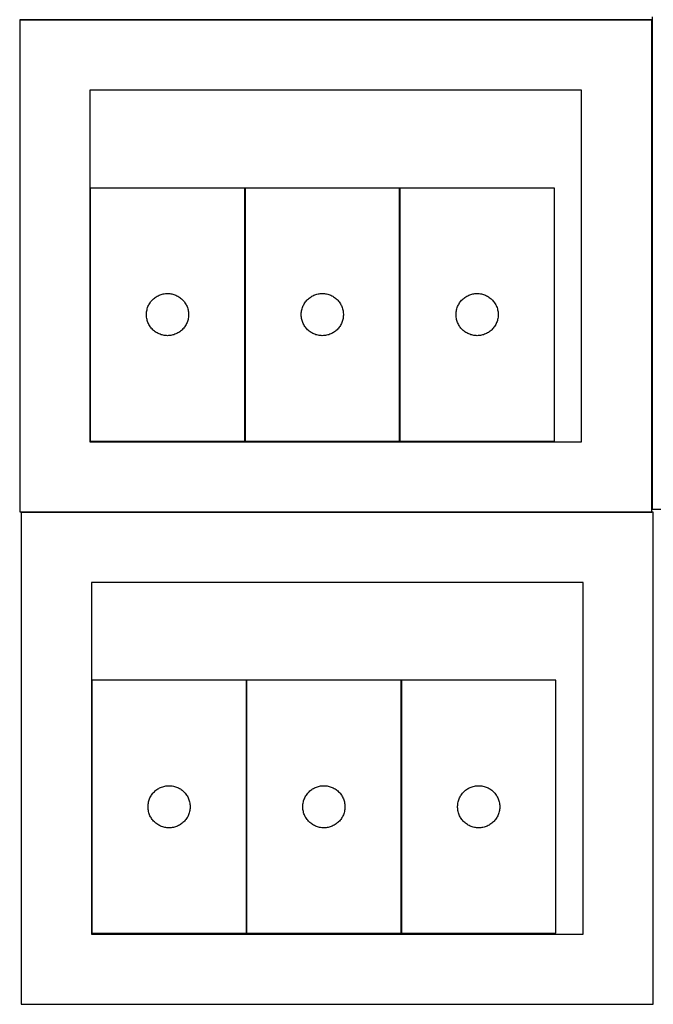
# Model space of a CAD drawing. Header units: millimetres. Extents: x 7 to 1493, y 7 to 2993.
# Tile 1 of 17: x 7 to 458, y 7 to 707. Entities that reach past the tile are written whole.
import ezdxf

# ---------------------------------------------------------------- set-up
doc = ezdxf.new("R2010")
doc.units = ezdxf.units.MM
doc.layers.add('COMMON', color=5, linetype='CONTINUOUS', true_color=0x0000ff)
doc.layers.add('CUT', color=7, linetype='CONTINUOUS', true_color=0x000000)

msp = doc.modelspace()

# ---------------------------------------------------------------- linework, layer by layer
at = {"layer": 'COMMON'}
for p, q in [((6.563065, 706.996762), (456.524735, 706.996762)), ((166.903193, 407.285631), (166.903193, 587.285631)), ((277.103193, 587.285631), (277.103193, 407.285631)), ((7.585281, 356.796761), (456.563065, 356.796761)), ((168.015813, 237.188997), (168.015813, 57.188997)), ((278.215814, 237.188997), (278.215814, 57.188997))]:
    msp.add_line(p, q, dxfattribs=at)
at = {"layer": 'CUT'}
for p, q in [((456.849381, 708.974116), (456.849381, 358.974116)), ((456.563065, 706.896762), (6.563065, 706.896762)), ((6.563065, 706.896762), (6.563065, 356.896762)), ((456.563065, 356.896762), (456.563065, 706.896762)), ((406.563065, 656.896762), (56.563065, 656.896762)), ((56.563065, 656.896762), (56.563065, 406.896762)), ((406.563065, 406.896762), (406.563065, 656.896762)), ((166.803192, 587.285631), (56.803192, 587.285631)), ((56.803192, 587.285631), (56.803192, 407.285631)), ((166.803192, 407.285631), (166.803192, 587.285631)), ((277.003193, 587.285631), (167.003193, 587.285631)), ((167.003193, 587.285631), (167.003193, 407.285631)), ((277.003193, 407.285631), (277.003193, 587.285631)), ((387.203194, 587.285631), (277.203194, 587.285631)), ((277.203194, 587.285631), (277.203194, 407.285631)), ((387.203194, 407.285631), (387.203194, 587.285631)), ((105.796384, 511.030385), (106.511911, 511.321383)), ((106.511911, 511.321383), (107.24147, 511.575162)), ((107.24147, 511.575162), (107.983125, 511.791047)), ((107.983125, 511.791047), (108.734911, 511.968466)), ((108.734911, 511.968466), (109.494833, 512.106949)), ((109.494833, 512.106949), (110.260877, 512.206129)), ((110.260877, 512.206129), (111.031011, 512.265742)), ((111.031011, 512.265742), (111.803192, 512.285631)), ((111.803192, 512.285631), (112.575373, 512.265742)), ((112.575373, 512.265742), (113.345507, 512.206129)), ((113.345507, 512.206129), (114.111551, 512.106949)), ((114.111551, 512.106949), (114.871473, 511.968466)), ((114.871473, 511.968466), (115.623259, 511.791047)), ((115.623259, 511.791047), (116.364915, 511.575162)), ((116.364915, 511.575162), (117.094473, 511.321383)), ((117.094473, 511.321383), (117.810001, 511.030385)), ((215.996385, 511.030385), (216.711912, 511.321383)), ((216.711912, 511.321383), (217.441471, 511.575162)), ((217.441471, 511.575162), (218.183126, 511.791047)), ((218.183126, 511.791047), (218.934912, 511.968466)), ((218.934912, 511.968466), (219.694834, 512.106949)), ((219.694834, 512.106949), (220.460878, 512.206129)), ((220.460878, 512.206129), (221.231012, 512.265742)), ((221.231012, 512.265742), (222.003193, 512.285631)), ((222.003193, 512.285631), (222.775374, 512.265742)), ((222.775374, 512.265742), (223.545508, 512.206129)), ((223.545508, 512.206129), (224.311552, 512.106949)), ((224.311552, 512.106949), (225.071474, 511.968466)), ((225.071474, 511.968466), (225.82326, 511.791047)), ((225.82326, 511.791047), (226.564916, 511.575162)), ((226.564916, 511.575162), (227.294474, 511.321383)), ((227.294474, 511.321383), (228.010002, 511.030385)), ((326.196386, 511.030385), (326.911913, 511.321383)), ((326.911913, 511.321383), (327.641472, 511.575162)), ((327.641472, 511.575162), (328.383127, 511.791047)), ((328.383127, 511.791047), (329.134913, 511.968466)), ((329.134913, 511.968466), (329.894835, 512.106949)), ((329.894835, 512.106949), (330.660879, 512.206129)), ((330.660879, 512.206129), (331.431013, 512.265742)), ((331.431013, 512.265742), (332.203194, 512.285631)), ((332.203194, 512.285631), (332.975375, 512.265742)), ((332.975375, 512.265742), (333.745509, 512.206129)), ((333.745509, 512.206129), (334.511553, 512.106949)), ((334.511553, 512.106949), (335.271475, 511.968466)), ((335.271475, 511.968466), (336.023261, 511.791047)), ((336.023261, 511.791047), (336.764917, 511.575162)), ((336.764917, 511.575162), (337.494475, 511.321383)), ((337.494475, 511.321383), (338.210003, 511.030385)), ((98.217658, 503.644347), (98.56301, 504.335282)), ((98.56301, 504.335282), (98.943473, 505.007523)), ((98.943473, 505.007523), (99.358037, 505.659287)), ((99.358037, 505.659287), (99.805603, 506.288845)), ((99.805603, 506.288845), (100.284985, 506.894529)), ((100.284985, 506.894529), (100.794912, 507.474731)), ((100.794912, 507.474731), (101.33403, 508.027914)), ((101.33403, 508.027914), (101.90091, 508.55261)), ((101.90091, 508.55261), (102.49405, 509.047428)), ((102.49405, 509.047428), (103.111876, 509.511056)), ((103.111876, 509.511056), (103.752749, 509.942264)), ((103.752749, 509.942264), (104.414971, 510.33991)), ((104.414971, 510.33991), (105.096785, 510.702937)), ((105.096785, 510.702937), (105.796384, 511.030385)), ((117.810001, 511.030385), (118.509599, 510.702937)), ((118.509599, 510.702937), (119.191413, 510.33991)), ((119.191413, 510.33991), (119.853635, 509.942264)), ((119.853635, 509.942264), (120.494509, 509.511056)), ((120.494509, 509.511056), (121.112334, 509.047428)), ((121.112334, 509.047428), (121.705474, 508.55261)), ((121.705474, 508.55261), (122.272354, 508.027914)), ((122.272354, 508.027914), (122.811473, 507.474731)), ((122.811473, 507.474731), (123.321399, 506.894529)), ((123.321399, 506.894529), (123.800781, 506.288845)), ((123.800781, 506.288845), (124.248347, 505.659287)), ((124.248347, 505.659287), (124.662912, 505.007523)), ((124.662912, 505.007523), (125.043374, 504.335282)), ((125.043374, 504.335282), (125.388726, 503.644347)), ((208.417659, 503.644347), (208.763011, 504.335282)), ((208.763011, 504.335282), (209.143474, 505.007523)), ((209.143474, 505.007523), (209.558038, 505.659287)), ((209.558038, 505.659287), (210.005604, 506.288845)), ((210.005604, 506.288845), (210.484986, 506.894529)), ((210.484986, 506.894529), (210.994913, 507.474731)), ((210.994913, 507.474731), (211.534031, 508.027914)), ((211.534031, 508.027914), (212.100911, 508.55261)), ((212.100911, 508.55261), (212.694051, 509.047428)), ((212.694051, 509.047428), (213.311877, 509.511056)), ((213.311877, 509.511056), (213.95275, 509.942264)), ((213.95275, 509.942264), (214.614972, 510.33991)), ((214.614972, 510.33991), (215.296786, 510.702937)), ((215.296786, 510.702937), (215.996385, 511.030385)), ((228.010002, 511.030385), (228.7096, 510.702937)), ((228.7096, 510.702937), (229.391414, 510.33991)), ((229.391414, 510.33991), (230.053636, 509.942264)), ((230.053636, 509.942264), (230.69451, 509.511056)), ((230.69451, 509.511056), (231.312335, 509.047428)), ((231.312335, 509.047428), (231.905475, 508.55261)), ((231.905475, 508.55261), (232.472355, 508.027914)), ((232.472355, 508.027914), (233.011474, 507.474731)), ((233.011474, 507.474731), (233.5214, 506.894529)), ((233.5214, 506.894529), (234.000782, 506.288845)), ((234.000782, 506.288845), (234.448348, 505.659287)), ((234.448348, 505.659287), (234.862913, 505.007523)), ((234.862913, 505.007523), (235.243375, 504.335282)), ((235.243375, 504.335282), (235.588727, 503.644347)), ((318.61766, 503.644347), (318.963012, 504.335282)), ((318.963012, 504.335282), (319.343475, 505.007523)), ((319.343475, 505.007523), (319.758039, 505.659287)), ((319.758039, 505.659287), (320.205605, 506.288845)), ((320.205605, 506.288845), (320.684987, 506.894529)), ((320.684987, 506.894529), (321.194914, 507.474731)), ((321.194914, 507.474731), (321.734032, 508.027914)), ((321.734032, 508.027914), (322.300912, 508.55261)), ((322.300912, 508.55261), (322.894052, 509.047428)), ((322.894052, 509.047428), (323.511878, 509.511056)), ((323.511878, 509.511056), (324.152751, 509.942264)), ((324.152751, 509.942264), (324.814973, 510.33991)), ((324.814973, 510.33991), (325.496787, 510.702937)), ((325.496787, 510.702937), (326.196386, 511.030385)), ((338.210003, 511.030385), (338.909601, 510.702937)), ((338.909601, 510.702937), (339.591415, 510.33991)), ((339.591415, 510.33991), (340.253637, 509.942264)), ((340.253637, 509.942264), (340.894511, 509.511056)), ((340.894511, 509.511056), (341.512336, 509.047428)), ((341.512336, 509.047428), (342.105476, 508.55261)), ((342.105476, 508.55261), (342.672356, 508.027914)), ((342.672356, 508.027914), (343.211475, 507.474731)), ((343.211475, 507.474731), (343.721401, 506.894529)), ((343.721401, 506.894529), (344.200783, 506.288845)), ((344.200783, 506.288845), (344.648349, 505.659287)), ((344.648349, 505.659287), (345.062914, 505.007523)), ((345.062914, 505.007523), (345.443376, 504.335282)), ((345.443376, 504.335282), (345.788728, 503.644347)), ((96.808165, 497.67185), (96.847929, 498.443263)), ((96.808165, 496.899412), (96.808165, 497.67185)), ((96.847929, 498.443263), (96.927352, 499.211606)), ((96.927352, 499.211606), (97.046223, 499.974842)), ((97.046223, 499.974842), (97.204227, 500.730947)), ((97.204227, 500.730947), (97.400944, 501.477916)), ((97.400944, 501.477916), (97.635854, 502.213767)), ((97.635854, 502.213767), (97.908333, 502.936549)), ((97.908333, 502.936549), (98.217658, 503.644347)), ((125.388726, 503.644347), (125.698052, 502.936549)), ((125.698052, 502.936549), (125.970531, 502.213767)), ((125.970531, 502.213767), (126.20544, 501.477916)), ((126.20544, 501.477916), (126.402158, 500.730947)), ((126.402158, 500.730947), (126.560161, 499.974842)), ((126.560161, 499.974842), (126.679032, 499.211606)), ((126.679032, 499.211606), (126.758455, 498.443263)), ((126.758455, 498.443263), (126.798219, 497.67185)), ((126.798219, 497.67185), (126.798219, 496.899412)), ((207.008166, 497.67185), (207.04793, 498.443263)), ((207.008166, 496.899412), (207.008166, 497.67185)), ((207.04793, 498.443263), (207.127353, 499.211606)), ((207.127353, 499.211606), (207.246224, 499.974842)), ((207.246224, 499.974842), (207.404228, 500.730947)), ((207.404228, 500.730947), (207.600945, 501.477916)), ((207.600945, 501.477916), (207.835855, 502.213767)), ((207.835855, 502.213767), (208.108334, 502.936549)), ((208.108334, 502.936549), (208.417659, 503.644347)), ((235.588727, 503.644347), (235.898053, 502.936549)), ((235.898053, 502.936549), (236.170532, 502.213767)), ((236.170532, 502.213767), (236.405441, 501.477916)), ((236.405441, 501.477916), (236.602159, 500.730947)), ((236.602159, 500.730947), (236.760162, 499.974842)), ((236.760162, 499.974842), (236.879033, 499.211606)), ((236.879033, 499.211606), (236.958456, 498.443263)), ((236.958456, 498.443263), (236.99822, 497.67185)), ((236.99822, 497.67185), (236.99822, 496.899412)), ((317.208167, 497.67185), (317.247931, 498.443263)), ((317.208167, 496.899412), (317.208167, 497.67185)), ((317.247931, 498.443263), (317.327354, 499.211606)), ((317.327354, 499.211606), (317.446225, 499.974842)), ((317.446225, 499.974842), (317.604229, 500.730947)), ((317.604229, 500.730947), (317.800946, 501.477916)), ((317.800946, 501.477916), (318.035856, 502.213767)), ((318.035856, 502.213767), (318.308335, 502.936549)), ((318.308335, 502.936549), (318.61766, 503.644347)), ((345.788728, 503.644347), (346.098054, 502.936549)), ((346.098054, 502.936549), (346.370533, 502.213767)), ((346.370533, 502.213767), (346.605442, 501.477916)), ((346.605442, 501.477916), (346.80216, 500.730947)), ((346.80216, 500.730947), (346.960163, 499.974842)), ((346.960163, 499.974842), (347.079034, 499.211606)), ((347.079034, 499.211606), (347.158457, 498.443263)), ((347.158457, 498.443263), (347.198221, 497.67185)), ((347.198221, 497.67185), (347.198221, 496.899412)), ((96.847929, 496.127999), (96.808165, 496.899412)), ((96.927352, 495.359656), (96.847929, 496.127999)), ((97.046223, 494.59642), (96.927352, 495.359656)), ((97.204227, 493.840315), (97.046223, 494.59642)), ((97.400944, 493.093346), (97.204227, 493.840315)), ((97.635854, 492.357495), (97.400944, 493.093346)), ((97.908333, 491.634713), (97.635854, 492.357495)), ((98.217658, 490.926915), (97.908333, 491.634713)), ((98.56301, 490.23598), (98.217658, 490.926915)), ((125.388726, 490.926915), (125.043374, 490.23598)), ((125.698052, 491.634713), (125.388726, 490.926915)), ((125.970531, 492.357495), (125.698052, 491.634713)), ((126.20544, 493.093346), (125.970531, 492.357495)), ((126.402158, 493.840315), (126.20544, 493.093346)), ((126.560161, 494.59642), (126.402158, 493.840315)), ((126.679032, 495.359656), (126.560161, 494.59642)), ((126.758455, 496.127999), (126.679032, 495.359656)), ((126.798219, 496.899412), (126.758455, 496.127999)), ((207.04793, 496.127999), (207.008166, 496.899412)), ((207.127353, 495.359656), (207.04793, 496.127999)), ((207.246224, 494.59642), (207.127353, 495.359656)), ((207.404228, 493.840315), (207.246224, 494.59642)), ((207.600945, 493.093346), (207.404228, 493.840315)), ((207.835855, 492.357495), (207.600945, 493.093346)), ((208.108334, 491.634713), (207.835855, 492.357495)), ((208.417659, 490.926915), (208.108334, 491.634713)), ((208.763011, 490.23598), (208.417659, 490.926915)), ((235.588727, 490.926915), (235.243375, 490.23598)), ((235.898053, 491.634713), (235.588727, 490.926915)), ((236.170532, 492.357495), (235.898053, 491.634713)), ((236.405441, 493.093346), (236.170532, 492.357495)), ((236.602159, 493.840315), (236.405441, 493.093346)), ((236.760162, 494.59642), (236.602159, 493.840315)), ((236.879033, 495.359656), (236.760162, 494.59642)), ((236.958456, 496.127999), (236.879033, 495.359656)), ((236.99822, 496.899412), (236.958456, 496.127999)), ((317.247931, 496.127999), (317.208167, 496.899412)), ((317.327354, 495.359656), (317.247931, 496.127999)), ((317.446225, 494.59642), (317.327354, 495.359656)), ((317.604229, 493.840315), (317.446225, 494.59642)), ((317.800946, 493.093346), (317.604229, 493.840315)), ((318.035856, 492.357495), (317.800946, 493.093346)), ((318.308335, 491.634713), (318.035856, 492.357495)), ((318.61766, 490.926915), (318.308335, 491.634713)), ((318.963012, 490.23598), (318.61766, 490.926915)), ((345.788728, 490.926915), (345.443376, 490.23598)), ((346.098054, 491.634713), (345.788728, 490.926915)), ((346.370533, 492.357495), (346.098054, 491.634713)), ((346.605442, 493.093346), (346.370533, 492.357495)), ((346.80216, 493.840315), (346.605442, 493.093346)), ((346.960163, 494.59642), (346.80216, 493.840315)), ((347.079034, 495.359656), (346.960163, 494.59642)), ((347.158457, 496.127999), (347.079034, 495.359656)), ((347.198221, 496.899412), (347.158457, 496.127999)), ((98.943473, 489.563739), (98.56301, 490.23598)), ((99.358037, 488.911975), (98.943473, 489.563739)), ((99.805603, 488.282417), (99.358037, 488.911975)), ((100.284985, 487.676733), (99.805603, 488.282417)), ((100.794912, 487.096531), (100.284985, 487.676733)), ((101.33403, 486.543348), (100.794912, 487.096531)), ((101.90091, 486.018652), (101.33403, 486.543348)), ((102.49405, 485.523834), (101.90091, 486.018652)), ((103.111876, 485.060206), (102.49405, 485.523834)), ((103.752749, 484.628998), (103.111876, 485.060206)), ((104.414971, 484.231352), (103.752749, 484.628998)), ((105.096785, 483.868325), (104.414971, 484.231352)), ((105.796384, 483.540877), (105.096785, 483.868325)), ((106.511911, 483.249879), (105.796384, 483.540877)), ((107.24147, 482.9961), (106.511911, 483.249879)), ((117.094473, 483.249879), (116.364915, 482.9961)), ((117.810001, 483.540877), (117.094473, 483.249879)), ((118.509599, 483.868325), (117.810001, 483.540877)), ((119.191413, 484.231352), (118.509599, 483.868325)), ((119.853635, 484.628998), (119.191413, 484.231352)), ((120.494509, 485.060206), (119.853635, 484.628998)), ((121.112334, 485.523834), (120.494509, 485.060206)), ((121.705474, 486.018652), (121.112334, 485.523834)), ((122.272354, 486.543348), (121.705474, 486.018652)), ((122.811473, 487.096531), (122.272354, 486.543348)), ((123.321399, 487.676733), (122.811473, 487.096531)), ((123.800781, 488.282417), (123.321399, 487.676733)), ((124.248347, 488.911975), (123.800781, 488.282417)), ((124.662912, 489.563739), (124.248347, 488.911975)), ((125.043374, 490.23598), (124.662912, 489.563739)), ((209.143474, 489.563739), (208.763011, 490.23598)), ((209.558038, 488.911975), (209.143474, 489.563739)), ((210.005604, 488.282417), (209.558038, 488.911975)), ((210.484986, 487.676733), (210.005604, 488.282417)), ((210.994913, 487.096531), (210.484986, 487.676733)), ((211.534031, 486.543348), (210.994913, 487.096531)), ((212.100911, 486.018652), (211.534031, 486.543348)), ((212.694051, 485.523834), (212.100911, 486.018652)), ((213.311877, 485.060206), (212.694051, 485.523834)), ((213.95275, 484.628998), (213.311877, 485.060206)), ((214.614972, 484.231352), (213.95275, 484.628998)), ((215.296786, 483.868325), (214.614972, 484.231352)), ((215.996385, 483.540877), (215.296786, 483.868325)), ((216.711912, 483.249879), (215.996385, 483.540877)), ((217.441471, 482.9961), (216.711912, 483.249879)), ((227.294474, 483.249879), (226.564916, 482.9961)), ((228.010002, 483.540877), (227.294474, 483.249879)), ((228.7096, 483.868325), (228.010002, 483.540877)), ((229.391414, 484.231352), (228.7096, 483.868325)), ((230.053636, 484.628998), (229.391414, 484.231352)), ((230.69451, 485.060206), (230.053636, 484.628998)), ((231.312335, 485.523834), (230.69451, 485.060206)), ((231.905475, 486.018652), (231.312335, 485.523834)), ((232.472355, 486.543348), (231.905475, 486.018652)), ((233.011474, 487.096531), (232.472355, 486.543348)), ((233.5214, 487.676733), (233.011474, 487.096531)), ((234.000782, 488.282417), (233.5214, 487.676733)), ((234.448348, 488.911975), (234.000782, 488.282417)), ((234.862913, 489.563739), (234.448348, 488.911975)), ((235.243375, 490.23598), (234.862913, 489.563739)), ((319.343475, 489.563739), (318.963012, 490.23598)), ((319.758039, 488.911975), (319.343475, 489.563739)), ((320.205605, 488.282417), (319.758039, 488.911975)), ((320.684987, 487.676733), (320.205605, 488.282417)), ((321.194914, 487.096531), (320.684987, 487.676733)), ((321.734032, 486.543348), (321.194914, 487.096531)), ((322.300912, 486.018652), (321.734032, 486.543348)), ((322.894052, 485.523834), (322.300912, 486.018652)), ((323.511878, 485.060206), (322.894052, 485.523834)), ((324.152751, 484.628998), (323.511878, 485.060206)), ((324.814973, 484.231352), (324.152751, 484.628998)), ((325.496787, 483.868325), (324.814973, 484.231352)), ((326.196386, 483.540877), (325.496787, 483.868325)), ((326.911913, 483.249879), (326.196386, 483.540877)), ((327.641472, 482.9961), (326.911913, 483.249879)), ((337.494475, 483.249879), (336.764917, 482.9961)), ((338.210003, 483.540877), (337.494475, 483.249879)), ((338.909601, 483.868325), (338.210003, 483.540877)), ((339.591415, 484.231352), (338.909601, 483.868325)), ((340.253637, 484.628998), (339.591415, 484.231352)), ((340.894511, 485.060206), (340.253637, 484.628998)), ((341.512336, 485.523834), (340.894511, 485.060206)), ((342.105476, 486.018652), (341.512336, 485.523834)), ((342.672356, 486.543348), (342.105476, 486.018652)), ((343.211475, 487.096531), (342.672356, 486.543348)), ((343.721401, 487.676733), (343.211475, 487.096531)), ((344.200783, 488.282417), (343.721401, 487.676733)), ((344.648349, 488.911975), (344.200783, 488.282417)), ((345.062914, 489.563739), (344.648349, 488.911975)), ((345.443376, 490.23598), (345.062914, 489.563739)), ((107.983125, 482.780215), (107.24147, 482.9961)), ((108.734911, 482.602796), (107.983125, 482.780215)), ((109.494833, 482.464313), (108.734911, 482.602796)), ((110.260877, 482.365133), (109.494833, 482.464313)), ((111.031011, 482.30552), (110.260877, 482.365133)), ((111.803192, 482.285631), (111.031011, 482.30552)), ((112.575373, 482.30552), (111.803192, 482.285631)), ((113.345507, 482.365133), (112.575373, 482.30552)), ((114.111551, 482.464313), (113.345507, 482.365133)), ((114.871473, 482.602796), (114.111551, 482.464313)), ((115.623259, 482.780215), (114.871473, 482.602796)), ((116.364915, 482.9961), (115.623259, 482.780215)), ((218.183126, 482.780215), (217.441471, 482.9961)), ((218.934912, 482.602796), (218.183126, 482.780215)), ((219.694834, 482.464313), (218.934912, 482.602796)), ((220.460878, 482.365133), (219.694834, 482.464313)), ((221.231012, 482.30552), (220.460878, 482.365133)), ((222.003193, 482.285631), (221.231012, 482.30552)), ((222.775374, 482.30552), (222.003193, 482.285631)), ((223.545508, 482.365133), (222.775374, 482.30552)), ((224.311552, 482.464313), (223.545508, 482.365133)), ((225.071474, 482.602796), (224.311552, 482.464313)), ((225.82326, 482.780215), (225.071474, 482.602796)), ((226.564916, 482.9961), (225.82326, 482.780215)), ((328.383127, 482.780215), (327.641472, 482.9961)), ((329.134913, 482.602796), (328.383127, 482.780215)), ((329.894835, 482.464313), (329.134913, 482.602796)), ((330.660879, 482.365133), (329.894835, 482.464313)), ((331.431013, 482.30552), (330.660879, 482.365133)), ((332.203194, 482.285631), (331.431013, 482.30552)), ((332.975375, 482.30552), (332.203194, 482.285631)), ((333.745509, 482.365133), (332.975375, 482.30552)), ((334.511553, 482.464313), (333.745509, 482.365133)), ((335.271475, 482.602796), (334.511553, 482.464313)), ((336.023261, 482.780215), (335.271475, 482.602796)), ((336.764917, 482.9961), (336.023261, 482.780215)), ((56.563065, 406.896762), (406.563065, 406.896762)), ((56.803192, 407.285631), (166.803192, 407.285631)), ((167.003193, 407.285631), (277.003193, 407.285631)), ((277.203194, 407.285631), (387.203194, 407.285631)), ((456.849381, 358.974116), (906.849381, 358.974116)), ((6.563065, 356.896762), (456.563065, 356.896762)), ((457.585281, 356.696761), (7.585281, 356.696761)), ((7.585281, 356.696761), (7.585281, 6.696761)), ((457.585281, 6.696761), (457.585281, 356.696761)), ((407.585281, 306.696761), (57.585281, 306.696761)), ((57.585281, 306.696761), (57.585281, 56.696761)), ((407.585281, 56.696761), (407.585281, 306.696761)), ((167.915813, 237.188997), (57.915813, 237.188997)), ((57.915813, 237.188997), (57.915813, 57.188997)), ((167.915813, 57.188997), (167.915813, 237.188997)), ((278.115814, 237.188997), (168.115814, 237.188997)), ((168.115814, 237.188997), (168.115814, 57.188997)), ((278.115814, 57.188997), (278.115814, 237.188997)), ((388.315815, 237.188997), (278.315815, 237.188997)), ((278.315815, 237.188997), (278.315815, 57.188997)), ((388.315815, 57.188997), (388.315815, 237.188997)), ((106.909005, 160.933751), (107.624532, 161.224749)), ((107.624532, 161.224749), (108.354091, 161.478528)), ((108.354091, 161.478528), (109.095746, 161.694413)), ((109.095746, 161.694413), (109.847532, 161.871832)), ((109.847532, 161.871832), (110.607455, 162.010316)), ((110.607455, 162.010316), (111.373498, 162.109495)), ((111.373498, 162.109495), (112.143632, 162.169108)), ((112.143632, 162.169108), (112.915813, 162.188997)), ((112.915813, 162.188997), (113.687995, 162.169108)), ((113.687995, 162.169108), (114.458128, 162.109495)), ((114.458128, 162.109495), (115.224172, 162.010316)), ((115.224172, 162.010316), (115.984094, 161.871832)), ((115.984094, 161.871832), (116.73588, 161.694413)), ((116.73588, 161.694413), (117.477536, 161.478528)), ((117.477536, 161.478528), (118.207094, 161.224749)), ((118.207094, 161.224749), (118.922622, 160.933751)), ((217.109006, 160.933751), (217.824533, 161.224749)), ((217.824533, 161.224749), (218.554092, 161.478528)), ((218.554092, 161.478528), (219.295747, 161.694413)), ((219.295747, 161.694413), (220.047533, 161.871832)), ((220.047533, 161.871832), (220.807456, 162.010316)), ((220.807456, 162.010316), (221.573499, 162.109495)), ((221.573499, 162.109495), (222.343633, 162.169108)), ((222.343633, 162.169108), (223.115814, 162.188997)), ((223.115814, 162.188997), (223.887996, 162.169108)), ((223.887996, 162.169108), (224.658129, 162.109495)), ((224.658129, 162.109495), (225.424173, 162.010316)), ((225.424173, 162.010316), (226.184095, 161.871832)), ((226.184095, 161.871832), (226.935881, 161.694413)), ((226.935881, 161.694413), (227.677537, 161.478528)), ((227.677537, 161.478528), (228.407095, 161.224749)), ((228.407095, 161.224749), (229.122623, 160.933751)), ((327.309007, 160.933751), (328.024534, 161.224749)), ((328.024534, 161.224749), (328.754093, 161.478528)), ((328.754093, 161.478528), (329.495748, 161.694413)), ((329.495748, 161.694413), (330.247534, 161.871832)), ((330.247534, 161.871832), (331.007457, 162.010316)), ((331.007457, 162.010316), (331.7735, 162.109495)), ((331.7735, 162.109495), (332.543634, 162.169108)), ((332.543634, 162.169108), (333.315815, 162.188997)), ((333.315815, 162.188997), (334.087997, 162.169108)), ((334.087997, 162.169108), (334.85813, 162.109495)), ((334.85813, 162.109495), (335.624174, 162.010316)), ((335.624174, 162.010316), (336.384096, 161.871832)), ((336.384096, 161.871832), (337.135882, 161.694413)), ((337.135882, 161.694413), (337.877538, 161.478528)), ((337.877538, 161.478528), (338.607096, 161.224749)), ((338.607096, 161.224749), (339.322624, 160.933751)), ((99.330279, 153.547713), (99.675631, 154.238648)), ((99.675631, 154.238648), (100.056094, 154.910889)), ((100.056094, 154.910889), (100.470658, 155.562653)), ((100.470658, 155.562653), (100.918225, 156.192211)), ((100.918225, 156.192211), (101.397607, 156.797895)), ((101.397607, 156.797895), (101.907533, 157.378097)), ((101.907533, 157.378097), (102.446651, 157.93128)), ((102.446651, 157.93128), (103.013531, 158.455976)), ((103.013531, 158.455976), (103.606671, 158.950794)), ((103.606671, 158.950794), (104.224497, 159.414422)), ((104.224497, 159.414422), (104.86537, 159.84563)), ((104.86537, 159.84563), (105.527592, 160.243276)), ((105.527592, 160.243276), (106.209406, 160.606303)), ((106.209406, 160.606303), (106.909005, 160.933751)), ((118.922622, 160.933751), (119.62222, 160.606303)), ((119.62222, 160.606303), (120.304034, 160.243276)), ((120.304034, 160.243276), (120.966256, 159.84563)), ((120.966256, 159.84563), (121.60713, 159.414422)), ((121.60713, 159.414422), (122.224955, 158.950794)), ((122.224955, 158.950794), (122.818095, 158.455976)), ((122.818095, 158.455976), (123.384976, 157.93128)), ((123.384976, 157.93128), (123.924094, 157.378097)), ((123.924094, 157.378097), (124.43402, 156.797895)), ((124.43402, 156.797895), (124.913402, 156.192211)), ((124.913402, 156.192211), (125.360968, 155.562653)), ((125.360968, 155.562653), (125.775533, 154.910889)), ((125.775533, 154.910889), (126.155995, 154.238648)), ((126.155995, 154.238648), (126.501347, 153.547713)), ((209.53028, 153.547713), (209.875632, 154.238648)), ((209.875632, 154.238648), (210.256095, 154.910889)), ((210.256095, 154.910889), (210.670659, 155.562653)), ((210.670659, 155.562653), (211.118226, 156.192211)), ((211.118226, 156.192211), (211.597608, 156.797895)), ((211.597608, 156.797895), (212.107534, 157.378097)), ((212.107534, 157.378097), (212.646652, 157.93128)), ((212.646652, 157.93128), (213.213532, 158.455976)), ((213.213532, 158.455976), (213.806672, 158.950794)), ((213.806672, 158.950794), (214.424498, 159.414422)), ((214.424498, 159.414422), (215.065371, 159.84563)), ((215.065371, 159.84563), (215.727593, 160.243276)), ((215.727593, 160.243276), (216.409407, 160.606303)), ((216.409407, 160.606303), (217.109006, 160.933751)), ((229.122623, 160.933751), (229.822221, 160.606303)), ((229.822221, 160.606303), (230.504035, 160.243276)), ((230.504035, 160.243276), (231.166257, 159.84563)), ((231.166257, 159.84563), (231.807131, 159.414422)), ((231.807131, 159.414422), (232.424956, 158.950794)), ((232.424956, 158.950794), (233.018096, 158.455976)), ((233.018096, 158.455976), (233.584977, 157.93128)), ((233.584977, 157.93128), (234.124095, 157.378097)), ((234.124095, 157.378097), (234.634021, 156.797895)), ((234.634021, 156.797895), (235.113403, 156.192211)), ((235.113403, 156.192211), (235.560969, 155.562653)), ((235.560969, 155.562653), (235.975534, 154.910889)), ((235.975534, 154.910889), (236.355996, 154.238648)), ((236.355996, 154.238648), (236.701348, 153.547713)), ((319.730281, 153.547713), (320.075633, 154.238648)), ((320.075633, 154.238648), (320.456096, 154.910889)), ((320.456096, 154.910889), (320.87066, 155.562653)), ((320.87066, 155.562653), (321.318227, 156.192211)), ((321.318227, 156.192211), (321.797609, 156.797895)), ((321.797609, 156.797895), (322.307535, 157.378097)), ((322.307535, 157.378097), (322.846653, 157.93128)), ((322.846653, 157.93128), (323.413533, 158.455976)), ((323.413533, 158.455976), (324.006673, 158.950794)), ((324.006673, 158.950794), (324.624499, 159.414422)), ((324.624499, 159.414422), (325.265372, 159.84563)), ((325.265372, 159.84563), (325.927594, 160.243276)), ((325.927594, 160.243276), (326.609408, 160.606303)), ((326.609408, 160.606303), (327.309007, 160.933751)), ((339.322624, 160.933751), (340.022222, 160.606303)), ((340.022222, 160.606303), (340.704036, 160.243276)), ((340.704036, 160.243276), (341.366258, 159.84563)), ((341.366258, 159.84563), (342.007132, 159.414422)), ((342.007132, 159.414422), (342.624957, 158.950794)), ((342.624957, 158.950794), (343.218097, 158.455976)), ((343.218097, 158.455976), (343.784978, 157.93128)), ((343.784978, 157.93128), (344.324096, 157.378097)), ((344.324096, 157.378097), (344.834022, 156.797895)), ((344.834022, 156.797895), (345.313404, 156.192211)), ((345.313404, 156.192211), (345.76097, 155.562653)), ((345.76097, 155.562653), (346.175535, 154.910889)), ((346.175535, 154.910889), (346.555997, 154.238648)), ((346.555997, 154.238648), (346.901349, 153.547713)), ((97.920786, 147.575216), (97.96055, 148.346629)), ((97.920786, 146.802778), (97.920786, 147.575216)), ((97.96055, 148.346629), (98.039973, 149.114972)), ((98.039973, 149.114972), (98.158844, 149.878208)), ((98.158844, 149.878208), (98.316848, 150.634313)), ((98.316848, 150.634313), (98.513565, 151.381282)), ((98.513565, 151.381282), (98.748475, 152.117133)), ((98.748475, 152.117133), (99.020954, 152.839915)), ((99.020954, 152.839915), (99.330279, 153.547713)), ((126.501347, 153.547713), (126.810673, 152.839915)), ((126.810673, 152.839915), (127.083152, 152.117133)), ((127.083152, 152.117133), (127.318061, 151.381282)), ((127.318061, 151.381282), (127.514779, 150.634313)), ((127.514779, 150.634313), (127.672782, 149.878208)), ((127.672782, 149.878208), (127.791653, 149.114972)), ((127.791653, 149.114972), (127.871076, 148.346629)), ((127.871076, 148.346629), (127.91084, 147.575216)), ((127.91084, 147.575216), (127.91084, 146.802778)), ((208.120787, 147.575216), (208.160551, 148.346629)), ((208.120787, 146.802778), (208.120787, 147.575216)), ((208.160551, 148.346629), (208.239974, 149.114972)), ((208.239974, 149.114972), (208.358845, 149.878208)), ((208.358845, 149.878208), (208.516849, 150.634313)), ((208.516849, 150.634313), (208.713566, 151.381282)), ((208.713566, 151.381282), (208.948476, 152.117133)), ((208.948476, 152.117133), (209.220955, 152.839915)), ((209.220955, 152.839915), (209.53028, 153.547713)), ((236.701348, 153.547713), (237.010674, 152.839915)), ((237.010674, 152.839915), (237.283153, 152.117133)), ((237.283153, 152.117133), (237.518062, 151.381282)), ((237.518062, 151.381282), (237.71478, 150.634313)), ((237.71478, 150.634313), (237.872783, 149.878208)), ((237.872783, 149.878208), (237.991654, 149.114972)), ((237.991654, 149.114972), (238.071077, 148.346629)), ((238.071077, 148.346629), (238.110841, 147.575216)), ((238.110841, 147.575216), (238.110841, 146.802778)), ((318.320788, 147.575216), (318.360552, 148.346629)), ((318.320788, 146.802778), (318.320788, 147.575216)), ((318.360552, 148.346629), (318.439975, 149.114972)), ((318.439975, 149.114972), (318.558846, 149.878208)), ((318.558846, 149.878208), (318.71685, 150.634313)), ((318.71685, 150.634313), (318.913567, 151.381282)), ((318.913567, 151.381282), (319.148477, 152.117133)), ((319.148477, 152.117133), (319.420956, 152.839915)), ((319.420956, 152.839915), (319.730281, 153.547713)), ((346.901349, 153.547713), (347.210675, 152.839915)), ((347.210675, 152.839915), (347.483154, 152.117133)), ((347.483154, 152.117133), (347.718063, 151.381282)), ((347.718063, 151.381282), (347.914781, 150.634313)), ((347.914781, 150.634313), (348.072784, 149.878208)), ((348.072784, 149.878208), (348.191655, 149.114972)), ((348.191655, 149.114972), (348.271078, 148.346629)), ((348.271078, 148.346629), (348.310842, 147.575216)), ((348.310842, 147.575216), (348.310842, 146.802778)), ((97.96055, 146.031365), (97.920786, 146.802778)), ((98.039973, 145.263022), (97.96055, 146.031365)), ((98.158844, 144.499786), (98.039973, 145.263022)), ((98.316848, 143.743681), (98.158844, 144.499786)), ((98.513565, 142.996713), (98.316848, 143.743681)), ((98.748475, 142.260861), (98.513565, 142.996713)), ((99.020954, 141.538079), (98.748475, 142.260861)), ((99.330279, 140.830281), (99.020954, 141.538079)), ((99.675631, 140.139346), (99.330279, 140.830281)), ((100.056094, 139.467105), (99.675631, 140.139346)), ((126.155995, 140.139346), (125.775533, 139.467105)), ((126.501347, 140.830281), (126.155995, 140.139346)), ((126.810673, 141.538079), (126.501347, 140.830281)), ((127.083152, 142.260861), (126.810673, 141.538079)), ((127.318061, 142.996713), (127.083152, 142.260861)), ((127.514779, 143.743681), (127.318061, 142.996713)), ((127.672782, 144.499786), (127.514779, 143.743681)), ((127.791653, 145.263022), (127.672782, 144.499786)), ((127.871076, 146.031365), (127.791653, 145.263022)), ((127.91084, 146.802778), (127.871076, 146.031365)), ((208.160551, 146.031365), (208.120787, 146.802778)), ((208.239974, 145.263022), (208.160551, 146.031365)), ((208.358845, 144.499786), (208.239974, 145.263022)), ((208.516849, 143.743681), (208.358845, 144.499786)), ((208.713566, 142.996713), (208.516849, 143.743681)), ((208.948476, 142.260861), (208.713566, 142.996713)), ((209.220955, 141.538079), (208.948476, 142.260861)), ((209.53028, 140.830281), (209.220955, 141.538079)), ((209.875632, 140.139346), (209.53028, 140.830281)), ((210.256095, 139.467105), (209.875632, 140.139346)), ((236.355996, 140.139346), (235.975534, 139.467105)), ((236.701348, 140.830281), (236.355996, 140.139346)), ((237.010674, 141.538079), (236.701348, 140.830281)), ((237.283153, 142.260861), (237.010674, 141.538079)), ((237.518062, 142.996713), (237.283153, 142.260861)), ((237.71478, 143.743681), (237.518062, 142.996713)), ((237.872783, 144.499786), (237.71478, 143.743681)), ((237.991654, 145.263022), (237.872783, 144.499786)), ((238.071077, 146.031365), (237.991654, 145.263022)), ((238.110841, 146.802778), (238.071077, 146.031365)), ((318.360552, 146.031365), (318.320788, 146.802778)), ((318.439975, 145.263022), (318.360552, 146.031365)), ((318.558846, 144.499786), (318.439975, 145.263022)), ((318.71685, 143.743681), (318.558846, 144.499786)), ((318.913567, 142.996713), (318.71685, 143.743681)), ((319.148477, 142.260861), (318.913567, 142.996713)), ((319.420956, 141.538079), (319.148477, 142.260861)), ((319.730281, 140.830281), (319.420956, 141.538079)), ((320.075633, 140.139346), (319.730281, 140.830281)), ((320.456096, 139.467105), (320.075633, 140.139346)), ((346.555997, 140.139346), (346.175535, 139.467105)), ((346.901349, 140.830281), (346.555997, 140.139346)), ((347.210675, 141.538079), (346.901349, 140.830281)), ((347.483154, 142.260861), (347.210675, 141.538079)), ((347.718063, 142.996713), (347.483154, 142.260861)), ((347.914781, 143.743681), (347.718063, 142.996713)), ((348.072784, 144.499786), (347.914781, 143.743681)), ((348.191655, 145.263022), (348.072784, 144.499786)), ((348.271078, 146.031365), (348.191655, 145.263022)), ((348.310842, 146.802778), (348.271078, 146.031365)), ((100.470658, 138.815341), (100.056094, 139.467105)), ((100.918225, 138.185783), (100.470658, 138.815341)), ((101.397607, 137.580099), (100.918225, 138.185783)), ((101.907533, 136.999897), (101.397607, 137.580099)), ((102.446651, 136.446714), (101.907533, 136.999897)), ((103.013531, 135.922018), (102.446651, 136.446714)), ((103.606671, 135.4272), (103.013531, 135.922018)), ((104.224497, 134.963572), (103.606671, 135.4272)), ((104.86537, 134.532364), (104.224497, 134.963572)), ((105.527592, 134.134718), (104.86537, 134.532364)), ((106.209406, 133.771691), (105.527592, 134.134718)), ((106.909005, 133.444244), (106.209406, 133.771691)), ((107.624532, 133.153245), (106.909005, 133.444244)), ((108.354091, 132.899466), (107.624532, 133.153245)), ((118.207094, 133.153245), (117.477536, 132.899466)), ((118.922622, 133.444244), (118.207094, 133.153245)), ((119.62222, 133.771691), (118.922622, 133.444244)), ((120.304034, 134.134718), (119.62222, 133.771691)), ((120.966256, 134.532364), (120.304034, 134.134718)), ((121.60713, 134.963572), (120.966256, 134.532364)), ((122.224955, 135.4272), (121.60713, 134.963572)), ((122.818095, 135.922018), (122.224955, 135.4272)), ((123.384976, 136.446714), (122.818095, 135.922018)), ((123.924094, 136.999897), (123.384976, 136.446714)), ((124.43402, 137.580099), (123.924094, 136.999897)), ((124.913402, 138.185783), (124.43402, 137.580099)), ((125.360968, 138.815341), (124.913402, 138.185783)), ((125.775533, 139.467105), (125.360968, 138.815341)), ((210.670659, 138.815341), (210.256095, 139.467105)), ((211.118226, 138.185783), (210.670659, 138.815341)), ((211.597608, 137.580099), (211.118226, 138.185783)), ((212.107534, 136.999897), (211.597608, 137.580099)), ((212.646652, 136.446714), (212.107534, 136.999897)), ((213.213532, 135.922018), (212.646652, 136.446714)), ((213.806672, 135.4272), (213.213532, 135.922018)), ((214.424498, 134.963572), (213.806672, 135.4272)), ((215.065371, 134.532364), (214.424498, 134.963572)), ((215.727593, 134.134718), (215.065371, 134.532364)), ((216.409407, 133.771691), (215.727593, 134.134718)), ((217.109006, 133.444244), (216.409407, 133.771691)), ((217.824533, 133.153245), (217.109006, 133.444244)), ((218.554092, 132.899466), (217.824533, 133.153245)), ((228.407095, 133.153245), (227.677537, 132.899466)), ((229.122623, 133.444244), (228.407095, 133.153245)), ((229.822221, 133.771691), (229.122623, 133.444244)), ((230.504035, 134.134718), (229.822221, 133.771691)), ((231.166257, 134.532364), (230.504035, 134.134718)), ((231.807131, 134.963572), (231.166257, 134.532364)), ((232.424956, 135.4272), (231.807131, 134.963572)), ((233.018096, 135.922018), (232.424956, 135.4272)), ((233.584977, 136.446714), (233.018096, 135.922018)), ((234.124095, 136.999897), (233.584977, 136.446714)), ((234.634021, 137.580099), (234.124095, 136.999897)), ((235.113403, 138.185783), (234.634021, 137.580099)), ((235.560969, 138.815341), (235.113403, 138.185783)), ((235.975534, 139.467105), (235.560969, 138.815341)), ((320.87066, 138.815341), (320.456096, 139.467105)), ((321.318227, 138.185783), (320.87066, 138.815341)), ((321.797609, 137.580099), (321.318227, 138.185783)), ((322.307535, 136.999897), (321.797609, 137.580099)), ((322.846653, 136.446714), (322.307535, 136.999897)), ((323.413533, 135.922018), (322.846653, 136.446714)), ((324.006673, 135.4272), (323.413533, 135.922018)), ((324.624499, 134.963572), (324.006673, 135.4272)), ((325.265372, 134.532364), (324.624499, 134.963572)), ((325.927594, 134.134718), (325.265372, 134.532364)), ((326.609408, 133.771691), (325.927594, 134.134718)), ((327.309007, 133.444244), (326.609408, 133.771691)), ((328.024534, 133.153245), (327.309007, 133.444244)), ((328.754093, 132.899466), (328.024534, 133.153245)), ((338.607096, 133.153245), (337.877538, 132.899466)), ((339.322624, 133.444244), (338.607096, 133.153245)), ((340.022222, 133.771691), (339.322624, 133.444244)), ((340.704036, 134.134718), (340.022222, 133.771691)), ((341.366258, 134.532364), (340.704036, 134.134718)), ((342.007132, 134.963572), (341.366258, 134.532364)), ((342.624957, 135.4272), (342.007132, 134.963572)), ((343.218097, 135.922018), (342.624957, 135.4272)), ((343.784978, 136.446714), (343.218097, 135.922018)), ((344.324096, 136.999897), (343.784978, 136.446714)), ((344.834022, 137.580099), (344.324096, 136.999897)), ((345.313404, 138.185783), (344.834022, 137.580099)), ((345.76097, 138.815341), (345.313404, 138.185783)), ((346.175535, 139.467105), (345.76097, 138.815341)), ((109.095746, 132.683581), (108.354091, 132.899466)), ((109.847532, 132.506162), (109.095746, 132.683581)), ((110.607455, 132.367679), (109.847532, 132.506162)), ((111.373498, 132.268499), (110.607455, 132.367679)), ((112.143632, 132.208886), (111.373498, 132.268499)), ((112.915813, 132.188997), (112.143632, 132.208886)), ((113.687995, 132.208886), (112.915813, 132.188997)), ((114.458128, 132.268499), (113.687995, 132.208886)), ((115.224172, 132.367679), (114.458128, 132.268499)), ((115.984094, 132.506162), (115.224172, 132.367679)), ((116.73588, 132.683581), (115.984094, 132.506162)), ((117.477536, 132.899466), (116.73588, 132.683581)), ((219.295747, 132.683581), (218.554092, 132.899466)), ((220.047533, 132.506162), (219.295747, 132.683581)), ((220.807456, 132.367679), (220.047533, 132.506162)), ((221.573499, 132.268499), (220.807456, 132.367679)), ((222.343633, 132.208886), (221.573499, 132.268499)), ((223.115814, 132.188997), (222.343633, 132.208886)), ((223.887996, 132.208886), (223.115814, 132.188997)), ((224.658129, 132.268499), (223.887996, 132.208886)), ((225.424173, 132.367679), (224.658129, 132.268499)), ((226.184095, 132.506162), (225.424173, 132.367679)), ((226.935881, 132.683581), (226.184095, 132.506162)), ((227.677537, 132.899466), (226.935881, 132.683581)), ((329.495748, 132.683581), (328.754093, 132.899466)), ((330.247534, 132.506162), (329.495748, 132.683581)), ((331.007457, 132.367679), (330.247534, 132.506162)), ((331.7735, 132.268499), (331.007457, 132.367679)), ((332.543634, 132.208886), (331.7735, 132.268499)), ((333.315815, 132.188997), (332.543634, 132.208886)), ((334.087997, 132.208886), (333.315815, 132.188997)), ((334.85813, 132.268499), (334.087997, 132.208886)), ((335.624174, 132.367679), (334.85813, 132.268499)), ((336.384096, 132.506162), (335.624174, 132.367679)), ((337.135882, 132.683581), (336.384096, 132.506162)), ((337.877538, 132.899466), (337.135882, 132.683581)), ((57.585281, 56.696761), (407.585281, 56.696761)), ((57.915813, 57.188997), (167.915813, 57.188997)), ((168.115814, 57.188997), (278.115814, 57.188997)), ((278.315815, 57.188997), (388.315815, 57.188997)), ((7.585281, 6.696761), (457.585281, 6.696761))]:
    msp.add_line(p, q, dxfattribs=at)

doc.saveas('drawing.dxf')
